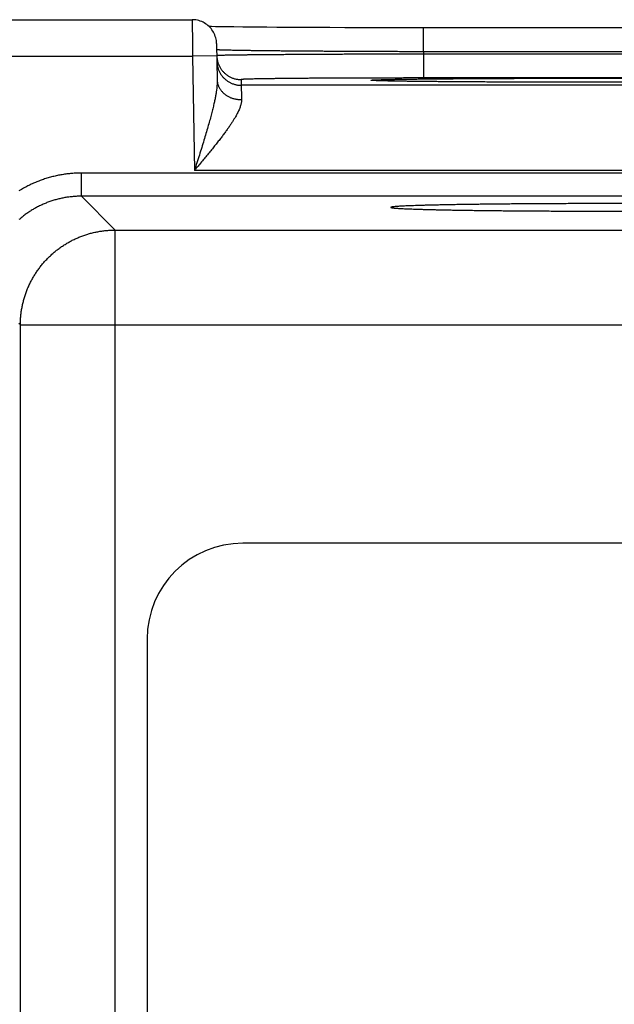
# Model space of a CAD drawing. Header units: inches. Extents: x 0 to 34, y 0 to 22.
# Tile 87 of 111: x 20.604 to 21.093, y 17.349 to 18.158. Entities that reach past the tile are written whole.
import ezdxf

# ---------------------------------------------------------------- set-up
doc = ezdxf.new("R2010")
doc.units = ezdxf.units.IN
doc.header["$LTSCALE"] = 1.87
doc.header["$MEASUREMENT"] = 0
doc.layers.get('0').update_dxf_attribs({"linetype": 'CONTINUOUS'})

msp = doc.modelspace()

# ---------------------------------------------------------------- linework, layer by layer
at = {"color": 7, "linetype": 'CONTINUOUS'}
for p, q in [((20.56701, 18.15794), (20.74585, 18.15794)), ((20.76157, 18.15227), (20.75977, 18.15231)), ((20.76503, 18.1522), (20.76157, 18.15227)), ((20.76916, 18.15213), (20.76503, 18.1522)), ((20.7741, 18.15206), (20.76916, 18.15213)), ((20.78013, 18.15198), (20.7741, 18.15206)), ((20.78756, 18.15189), (20.78013, 18.15198)), ((20.79657, 18.1518), (20.78756, 18.15189)), ((20.80721, 18.1517), (20.79657, 18.1518)), ((20.81542, 18.15164), (20.80721, 18.1517)), ((20.82488, 18.15158), (20.81542, 18.15164)), ((20.83564, 18.15152), (20.82488, 18.15158)), ((20.84715, 18.15146), (20.83564, 18.15152)), ((20.85904, 18.15141), (20.84715, 18.15146)), ((20.87132, 18.15136), (20.85904, 18.15141)), ((20.88391, 18.15133), (20.87132, 18.15136)), ((20.89674, 18.1513), (20.88391, 18.15133)), ((20.90978, 18.15128), (20.89674, 18.1513)), ((20.92295, 18.15127), (20.90978, 18.15128)), ((20.93594, 18.15127), (20.92295, 18.15127)), ((20.93594, 18.13161), (20.93594, 18.15127)), ((21.24316, 18.15127), (20.93594, 18.15127)), ((20.76585, 18.13829), (20.76637, 18.10854)), ((20.57634, 18.12794), (20.74603, 18.12794)), ((20.76603, 18.12829), (20.74603, 18.12794)), ((20.74603, 18.12794), (20.74767, 18.03405)), ((20.93594, 18.13161), (20.93598, 18.12969)), ((21.23674, 18.13161), (20.93594, 18.13161)), ((20.93598, 18.12969), (20.93598, 18.11004)), ((21.23671, 18.12969), (20.93598, 18.12969)), ((21.23671, 18.11004), (20.93598, 18.11004)), ((20.78602, 18.10873), (20.7861, 18.10405)), ((21.38658, 18.10405), (20.7861, 18.10405)), ((20.8949, 18.10797), (20.89487, 18.10797)), ((20.89523, 18.10794), (20.89506, 18.10795)), ((20.89547, 18.10793), (20.89523, 18.10794)), ((20.89578, 18.10791), (20.89547, 18.10793)), ((20.89615, 18.10789), (20.89578, 18.10791)), ((20.89661, 18.10787), (20.89615, 18.10789)), ((20.89745, 18.10783), (20.89661, 18.10787)), ((20.89847, 18.10779), (20.89745, 18.10783)), ((20.90019, 18.10773), (20.89847, 18.10779)), ((20.90241, 18.10767), (20.90019, 18.10773)), ((20.90521, 18.1076), (20.90241, 18.10767)), ((20.90868, 18.10752), (20.90521, 18.1076)), ((20.91293, 18.10744), (20.90868, 18.10752)), ((20.91826, 18.10735), (20.91293, 18.10744)), ((20.92316, 18.10728), (20.91826, 18.10735)), ((20.92901, 18.10721), (20.92316, 18.10728)), ((20.936, 18.10713), (20.92901, 18.10721)), ((20.94447, 18.10704), (20.936, 18.10713)), ((20.95503, 18.10695), (20.94447, 18.10704)), ((20.96354, 18.10688), (20.95503, 18.10695)), ((20.97343, 18.10682), (20.96354, 18.10688)), ((20.9846, 18.10675), (20.97343, 18.10682)), ((20.99624, 18.10669), (20.9846, 18.10675)), ((21.00831, 18.10664), (20.99624, 18.10669)), ((21.02078, 18.1066), (21.00831, 18.10664)), ((21.03356, 18.10656), (21.02078, 18.1066)), ((21.04658, 18.10654), (21.03356, 18.10656)), ((21.0598, 18.10652), (21.04658, 18.10654)), ((21.07316, 18.1065), (21.0598, 18.10652)), ((21.08634, 18.1065), (21.07316, 18.1065)), ((21.09964, 18.1065), (21.08634, 18.1065)), ((20.65466, 18.01288), (20.65466, 18.03188)), ((24.32503, 18.03188), (20.65466, 18.03188)), ((21.42501, 18.03405), (20.74767, 18.03405)), ((20.68247, 17.98506), (20.65466, 18.01288)), ((24.32503, 18.01288), (20.65466, 18.01288)), ((20.68247, 14.86235), (20.68247, 17.98506)), ((20.68247, 17.98506), (21.17121, 17.98506)), ((20.60449, 17.90708), (20.60334, 17.90822)), ((20.60449, 14.94034), (20.60449, 17.90708)), ((20.60449, 17.90708), (21.2492, 17.90708)), ((24.17325, 17.72772), (20.78743, 17.72772)), ((20.70869, 17.64898), (20.70869, 17.05843))]:
    msp.add_line(p, q, dxfattribs=at)
for points in [[(20.76585, 18.13829), (20.76579, 18.13951), (20.76566, 18.14072), (20.76546, 18.14192), (20.76518, 18.1431), (20.76483, 18.14426), (20.76441, 18.14541), (20.76392, 18.14652), (20.76337, 18.1476), (20.76275, 18.14865), (20.76207, 18.14966), (20.76132, 18.15062), (20.76052, 18.15154), (20.75967, 18.1524), (20.75877, 18.15322), (20.75781, 18.15397), (20.75682, 18.15467), (20.75578, 18.15531), (20.75471, 18.15588), (20.7536, 18.15638), (20.75247, 18.15682), (20.75131, 18.15719), (20.75013, 18.15748), (20.74893, 18.15771), (20.74772, 18.15786), (20.74651, 18.15793), (20.74585, 18.15794)], [(20.89506, 18.10795), (20.89494, 18.10796), (20.8949, 18.10797)]]:
    msp.add_lwpolyline(points, dxfattribs=at)
msp.add_arc((20.78743, 17.64898), 0.07874, 90, 180, dxfattribs=at)
for points, knots in [([(20.74585, 18.15794), (20.74585, 18.15794), (20.74585, 18.15784), (20.74585, 18.15779), (20.74586, 18.15754), (20.74586, 18.15727), (20.74586, 18.15688), (20.74586, 18.15641), (20.74587, 18.15586), (20.74587, 18.15523), (20.74587, 18.15451), (20.74588, 18.15372), (20.74588, 18.15285), (20.74589, 18.1519), (20.74589, 18.15089), (20.7459, 18.1498), (20.74591, 18.14865), (20.74592, 18.14744), (20.74592, 18.14617), (20.74593, 18.14485), (20.74594, 18.14348), (20.74595, 18.14206), (20.74595, 18.14059), (20.74596, 18.13909), (20.74597, 18.13756), (20.74598, 18.136), (20.74599, 18.13442), (20.746, 18.13282), (20.74601, 18.1312), (20.74602, 18.12957), (20.74603, 18.12849), (20.74603, 18.12794)], [0, 0, 0, 0, 0.000691, 0.004661, 0.011582, 0.021433, 0.034181, 0.049785, 0.068199, 0.08937, 0.113239, 0.139744, 0.168808, 0.200338, 0.234231, 0.270398, 0.308753, 0.349184, 0.391556, 0.435727, 0.481575, 0.528977, 0.577786, 0.627832, 0.678958, 0.731028, 0.783906, 0.837426, 0.891405, 0.945657, 1, 1, 1, 1]), ([(20.93594, 18.13161), (20.93392, 18.13162), (20.92987, 18.13163), (20.92382, 18.13164), (20.91777, 18.13166), (20.91175, 18.13168), (20.90576, 18.1317), (20.89981, 18.13172), (20.8939, 18.13174), (20.88805, 18.13177), (20.88226, 18.13179), (20.87654, 18.13182), (20.87089, 18.13185), (20.86533, 18.13188), (20.85986, 18.13191), (20.85449, 18.13194), (20.84922, 18.13198), (20.84406, 18.13201), (20.83902, 18.13205), (20.8341, 18.13208), (20.82931, 18.13212), (20.82466, 18.13216), (20.82015, 18.1322), (20.81579, 18.13224), (20.81158, 18.13229), (20.80753, 18.13233), (20.80364, 18.13237), (20.79992, 18.13242), (20.79637, 18.13246), (20.793, 18.13251), (20.78981, 18.13255), (20.78681, 18.1326), (20.784, 18.13265), (20.78138, 18.13269), (20.77896, 18.13274), (20.77674, 18.13279), (20.77472, 18.13284), (20.7729, 18.13289), (20.7713, 18.13293), (20.7699, 18.13298), (20.76872, 18.13303), (20.76774, 18.13308), (20.767, 18.13313), (20.76642, 18.13316), (20.76619, 18.13321), (20.76605, 18.13323)], [0, 0, 0, 0, 0.035719, 0.071398, 0.106986, 0.142438, 0.177708, 0.21275, 0.24752, 0.281976, 0.316073, 0.349763, 0.382999, 0.415742, 0.447957, 0.479602, 0.510632, 0.541005, 0.570687, 0.599644, 0.627837, 0.655229, 0.681783, 0.707467, 0.732251, 0.756105, 0.779002, 0.80091, 0.821799, 0.84164, 0.86041, 0.878088, 0.89465, 0.910071, 0.924333, 0.937419, 0.949313, 0.959999, 0.969461, 0.977687, 0.984668, 0.990395, 0.994861, 0.998063, 1, 1, 1, 1]), ([(20.76603, 18.12829), (20.76603, 18.12792), (20.76607, 18.12716), (20.7662, 18.126), (20.76639, 18.12482), (20.76666, 18.12365), (20.767, 18.12251), (20.76741, 18.12138), (20.76788, 18.12028), (20.76841, 18.11921), (20.76901, 18.11818), (20.76967, 18.11718), (20.77039, 18.11623), (20.77117, 18.11532), (20.77199, 18.11445), (20.77287, 18.11364), (20.7738, 18.11288), (20.77476, 18.11218), (20.77577, 18.11154), (20.77682, 18.11096), (20.77789, 18.11044), (20.779, 18.10999), (20.78013, 18.1096), (20.78128, 18.10929), (20.78245, 18.10904), (20.78364, 18.10886), (20.78483, 18.10875), (20.78562, 18.10873), (20.78602, 18.10873)], [0, 0, 0, 0, 0.035823, 0.074389, 0.112956, 0.151522, 0.190088, 0.228655, 0.267221, 0.305788, 0.344355, 0.382921, 0.421488, 0.460055, 0.498622, 0.537189, 0.575757, 0.614324, 0.652891, 0.691459, 0.730026, 0.768594, 0.807161, 0.845729, 0.884297, 0.922865, 0.961432, 1, 1, 1, 1]), ([(20.93598, 18.12969), (20.93395, 18.12968), (20.92991, 18.12967), (20.92385, 18.12966), (20.9178, 18.12965), (20.91179, 18.12963), (20.9058, 18.12961), (20.89985, 18.12959), (20.89395, 18.12957), (20.8881, 18.12955), (20.88231, 18.12953), (20.87659, 18.12951), (20.87094, 18.12948), (20.86538, 18.12946), (20.85991, 18.12943), (20.85454, 18.1294), (20.84927, 18.12938), (20.84412, 18.12935), (20.83908, 18.12932), (20.83416, 18.12929), (20.82937, 18.12926), (20.82472, 18.12923), (20.82021, 18.12919), (20.81585, 18.12916), (20.81164, 18.12913), (20.80759, 18.12909), (20.8037, 18.12906), (20.79999, 18.12902), (20.79644, 18.12899), (20.79307, 18.12895), (20.78988, 18.12892), (20.78688, 18.12888), (20.78407, 18.12885), (20.78145, 18.12881), (20.77903, 18.12877), (20.77681, 18.12874), (20.77479, 18.1287), (20.77298, 18.12867), (20.77137, 18.12863), (20.76998, 18.12859), (20.7688, 18.12856), (20.76782, 18.12853), (20.76708, 18.12848), (20.7665, 18.12847), (20.76628, 18.12841), (20.76613, 18.12841)], [0, 0, 0, 0, 0.035745, 0.071435, 0.107027, 0.142477, 0.177744, 0.212786, 0.247555, 0.282008, 0.316102, 0.349794, 0.383039, 0.415791, 0.448004, 0.479641, 0.510669, 0.541047, 0.570735, 0.599692, 0.627883, 0.655274, 0.681832, 0.707524, 0.732317, 0.756177, 0.779075, 0.80098, 0.821867, 0.841711, 0.860484, 0.878159, 0.894716, 0.910135, 0.924399, 0.937486, 0.949378, 0.960059, 0.969515, 0.977736, 0.984711, 0.99043, 0.994887, 0.998078, 1, 1, 1, 1]), ([(20.76611, 18.1237), (20.76611, 18.1233), (20.76615, 18.12251), (20.76628, 18.12132), (20.76648, 18.12014), (20.76675, 18.11897), (20.76708, 18.11783), (20.76749, 18.1167), (20.76796, 18.1156), (20.7685, 18.11454), (20.7691, 18.1135), (20.76976, 18.1125), (20.77047, 18.11155), (20.77125, 18.11064), (20.77208, 18.10978), (20.77295, 18.10896), (20.77388, 18.10821), (20.77485, 18.1075), (20.77585, 18.10686), (20.7769, 18.10628), (20.77798, 18.10576), (20.77908, 18.10531), (20.78021, 18.10492), (20.78137, 18.10461), (20.78254, 18.10436), (20.78372, 18.10418), (20.78491, 18.10407), (20.7857, 18.10405), (20.7861, 18.10405)], [0, 0, 0, 0, 0.038462, 0.076923, 0.115385, 0.153847, 0.192308, 0.23077, 0.269232, 0.307693, 0.346155, 0.384616, 0.423078, 0.461539, 0.500001, 0.538462, 0.576924, 0.615385, 0.653847, 0.692308, 0.73077, 0.769231, 0.807693, 0.846154, 0.884616, 0.923077, 0.961539, 1, 1, 1, 1]), ([(20.93598, 18.11004), (20.93415, 18.11004), (20.93049, 18.11004), (20.92502, 18.11003), (20.91957, 18.11003), (20.91413, 18.11002), (20.90873, 18.11002), (20.90337, 18.11001), (20.89805, 18.11), (20.89278, 18.10998), (20.88757, 18.10997), (20.88242, 18.10995), (20.87734, 18.10993), (20.87234, 18.10991), (20.86742, 18.10989), (20.8626, 18.10987), (20.85788, 18.10985), (20.85326, 18.10982), (20.84875, 18.10979), (20.84436, 18.10977), (20.84009, 18.10974), (20.83595, 18.1097), (20.83194, 18.10967), (20.82807, 18.10964), (20.82434, 18.1096), (20.82076, 18.10957), (20.81734, 18.10953), (20.81407, 18.10949), (20.81097, 18.10945), (20.80803, 18.10941), (20.80526, 18.10937), (20.80267, 18.10933), (20.80026, 18.10929), (20.79803, 18.10924), (20.79598, 18.1092), (20.79411, 18.10915), (20.79244, 18.10911), (20.79096, 18.10906), (20.78967, 18.10902), (20.78858, 18.10897), (20.78768, 18.10893), (20.787, 18.10888), (20.78646, 18.10884), (20.78622, 18.10878), (20.78602, 18.10877), (20.78602, 18.10873)], [0, 0, 0, 0, 0.036563, 0.073065, 0.109457, 0.14569, 0.181718, 0.217497, 0.252983, 0.288135, 0.322908, 0.357259, 0.391136, 0.424487, 0.457263, 0.489424, 0.520931, 0.551745, 0.581824, 0.611127, 0.639615, 0.667249, 0.693993, 0.719813, 0.744675, 0.768543, 0.791383, 0.813168, 0.833871, 0.853463, 0.871916, 0.889203, 0.905305, 0.920206, 0.933882, 0.946312, 0.957475, 0.967357, 0.97595, 0.983243, 0.989228, 0.993893, 0.997237, 0.99926, 1, 1, 1, 1]), ([(20.89486, 18.10794), (20.89475, 18.10794), (20.89436, 18.10796), (20.89379, 18.108), (20.89316, 18.10807), (20.89287, 18.10809), (20.89257, 18.10819), (20.89287, 18.10829), (20.89316, 18.10831), (20.89379, 18.10838), (20.89459, 18.10843), (20.89566, 18.10849), (20.89695, 18.10855), (20.89847, 18.1086), (20.90022, 18.10866), (20.90219, 18.10872), (20.90439, 18.10877), (20.90681, 18.10883), (20.90946, 18.10888), (20.91231, 18.10893), (20.91538, 18.10899), (20.91866, 18.10904), (20.92214, 18.10909), (20.92582, 18.10914), (20.92969, 18.10919), (20.93376, 18.10923), (20.93801, 18.10928), (20.94245, 18.10932), (20.94706, 18.10937), (20.95184, 18.10941), (20.95678, 18.10945), (20.96188, 18.10949), (20.96713, 18.10952), (20.97253, 18.10956), (20.97806, 18.10959), (20.98373, 18.10962), (20.98952, 18.10966), (20.99543, 18.10968), (21.00146, 18.10971), (21.00758, 18.10974), (21.01381, 18.10976), (21.02012, 18.10978), (21.02651, 18.1098), (21.03297, 18.10982), (21.03949, 18.10983), (21.04607, 18.10984), (21.05271, 18.10986), (21.05938, 18.10986), (21.06609, 18.10987), (21.07283, 18.10988), (21.07958, 18.10988), (21.08409, 18.10988), (21.08634, 18.10988)], [0, 0, 0, 0, 0.001767, 0.005982, 0.009003, 0.010831, 0.011503, 0.012176, 0.014005, 0.017025, 0.021241, 0.026648, 0.033237, 0.041002, 0.049934, 0.060024, 0.071259, 0.083626, 0.097108, 0.111688, 0.127351, 0.144077, 0.161847, 0.180637, 0.200424, 0.221184, 0.242894, 0.265526, 0.289055, 0.31345, 0.33868, 0.364714, 0.391522, 0.419071, 0.447328, 0.476255, 0.505819, 0.535986, 0.566724, 0.597995, 0.629759, 0.661974, 0.694595, 0.727577, 0.760876, 0.794463, 0.828309, 0.862381, 0.896636, 0.931023, 0.965494, 1, 1, 1, 1]), ([(21.08634, 18.10988), (21.0886, 18.10988), (21.09311, 18.10988), (21.09986, 18.10988), (21.1066, 18.10987), (21.11331, 18.10986), (21.11999, 18.10986), (21.12662, 18.10984), (21.1332, 18.10983), (21.13972, 18.10982), (21.14618, 18.1098), (21.15257, 18.10978), (21.15889, 18.10976), (21.16511, 18.10974), (21.17123, 18.10971), (21.17726, 18.10968), (21.18317, 18.10966), (21.18896, 18.10962), (21.19463, 18.10959), (21.20016, 18.10956), (21.20556, 18.10952), (21.21081, 18.10949), (21.21591, 18.10945), (21.22085, 18.10941), (21.22563, 18.10937), (21.23024, 18.10932), (21.23467, 18.10928), (21.23893, 18.10923), (21.24299, 18.10919), (21.24687, 18.10914), (21.25055, 18.10909), (21.25403, 18.10904), (21.25731, 18.10899), (21.26037, 18.10893), (21.26323, 18.10888), (21.26587, 18.10883), (21.26829, 18.10877), (21.27049, 18.10872), (21.27247, 18.10866), (21.27422, 18.1086), (21.27574, 18.10855), (21.27702, 18.10849), (21.27809, 18.10843), (21.2789, 18.10838), (21.27952, 18.10831), (21.27981, 18.10829), (21.28011, 18.10819), (21.27981, 18.10809), (21.27952, 18.10807), (21.2789, 18.108), (21.27832, 18.10796), (21.27794, 18.10794), (21.27782, 18.10794)], [0, 0, 0, 0, 0.034542, 0.069031, 0.103424, 0.137677, 0.171746, 0.205592, 0.239181, 0.272481, 0.305461, 0.338078, 0.37029, 0.402054, 0.433327, 0.464067, 0.494236, 0.523801, 0.552727, 0.580982, 0.608531, 0.635339, 0.661373, 0.686602, 0.710995, 0.734523, 0.757155, 0.778865, 0.799624, 0.819409, 0.838197, 0.855965, 0.872691, 0.888353, 0.902931, 0.91641, 0.928775, 0.940009, 0.950099, 0.95903, 0.966793, 0.97338, 0.978785, 0.983001, 0.986022, 0.98785, 0.988522, 0.989195, 0.991024, 0.994044, 0.998261, 1, 1, 1, 1]), ([(20.76637, 18.10854), (20.76638, 18.10795), (20.76637, 18.10671), (20.76628, 18.10475), (20.76609, 18.10257), (20.7658, 18.10016), (20.7654, 18.09748), (20.76487, 18.09451), (20.76422, 18.09124), (20.76342, 18.08765), (20.76247, 18.08371), (20.76137, 18.07941), (20.76011, 18.07476), (20.75869, 18.06975), (20.75713, 18.06441), (20.75542, 18.05875), (20.7536, 18.05283), (20.75167, 18.04669), (20.74969, 18.04041), (20.74834, 18.03618), (20.74767, 18.03405)], [0, 0, 0, 0, 0.022884, 0.048266, 0.076504, 0.107952, 0.142988, 0.181957, 0.225166, 0.272912, 0.32545, 0.382981, 0.445586, 0.513225, 0.585692, 0.6626, 0.74338, 0.827177, 0.913025, 1, 1, 1, 1]), ([(20.76637, 18.10854), (20.76638, 18.1082), (20.76641, 18.10754), (20.76654, 18.10655), (20.76673, 18.10557), (20.767, 18.1046), (20.76733, 18.10364), (20.76774, 18.10271), (20.76821, 18.10179), (20.76875, 18.10091), (20.76934, 18.10005), (20.77, 18.09922), (20.77072, 18.09843), (20.7715, 18.09767), (20.77233, 18.09695), (20.7732, 18.09628), (20.77413, 18.09566), (20.7751, 18.09508), (20.77611, 18.09454), (20.77715, 18.09407), (20.77823, 18.09364), (20.77934, 18.09327), (20.78047, 18.09295), (20.78162, 18.09269), (20.7828, 18.09249), (20.78398, 18.09235), (20.78517, 18.09227), (20.78597, 18.09225), (20.78637, 18.09226)], [0, 0, 0, 0, 0.034885, 0.069825, 0.104875, 0.140088, 0.175513, 0.211196, 0.247177, 0.283491, 0.32017, 0.357237, 0.39471, 0.4326, 0.470912, 0.509646, 0.548795, 0.588346, 0.628282, 0.66858, 0.709212, 0.750149, 0.791354, 0.83279, 0.874416, 0.916189, 0.958066, 1, 1, 1, 1]), ([(20.7861, 18.10405), (20.7861, 18.10402), (20.78611, 18.10391), (20.78611, 18.10367), (20.78612, 18.1033), (20.78613, 18.10278), (20.78615, 18.10213), (20.78616, 18.10135), (20.78618, 18.10043), (20.78621, 18.09938), (20.78623, 18.09819), (20.78626, 18.09689), (20.7863, 18.09545), (20.78633, 18.09389), (20.78635, 18.09282), (20.78637, 18.09226)], [0, 0, 0, 0, 0.008221, 0.028243, 0.060025, 0.103511, 0.158627, 0.22527, 0.303301, 0.392555, 0.49284, 0.603947, 0.725669, 0.857773, 1, 1, 1, 1]), ([(21.08634, 18.1065), (21.08408, 18.1065), (21.07957, 18.1065), (21.07282, 18.1065), (21.06608, 18.10651), (21.05937, 18.10652), (21.0527, 18.10653), (21.04606, 18.10654), (21.03948, 18.10655), (21.03296, 18.10657), (21.0265, 18.10658), (21.02011, 18.1066), (21.0138, 18.10662), (21.00757, 18.10665), (21.00145, 18.10667), (20.99543, 18.1067), (20.98952, 18.10673), (20.98372, 18.10676), (20.97806, 18.10679), (20.97252, 18.10682), (20.96712, 18.10686), (20.96187, 18.10689), (20.95677, 18.10693), (20.95183, 18.10697), (20.94705, 18.10702), (20.94244, 18.10706), (20.93801, 18.1071), (20.93376, 18.10715), (20.92969, 18.1072), (20.92581, 18.10724), (20.92213, 18.10729), (20.91865, 18.10734), (20.91538, 18.1074), (20.91231, 18.10745), (20.90945, 18.1075), (20.90681, 18.10755), (20.90439, 18.10761), (20.90219, 18.10767), (20.90021, 18.10772), (20.89847, 18.10778), (20.89694, 18.10783), (20.89577, 18.10789), (20.8951, 18.10792), (20.89486, 18.10794)], [0, 0, 0, 0, 0.035354, 0.070654, 0.105856, 0.140915, 0.175786, 0.210428, 0.244806, 0.27889, 0.312646, 0.34603, 0.379, 0.411511, 0.44352, 0.474982, 0.505861, 0.536121, 0.565728, 0.594648, 0.622844, 0.650283, 0.676929, 0.702752, 0.727719, 0.7518, 0.774965, 0.797185, 0.818433, 0.838683, 0.857913, 0.876098, 0.893218, 0.909248, 0.924169, 0.937966, 0.950621, 0.96212, 0.972447, 0.981588, 0.989534, 0.996276, 1, 1, 1, 1]), ([(21.27782, 18.10794), (21.27758, 18.10792), (21.27691, 18.10789), (21.27574, 18.10783), (21.27422, 18.10778), (21.27247, 18.10772), (21.27049, 18.10767), (21.26829, 18.10761), (21.26587, 18.10755), (21.26323, 18.1075), (21.26037, 18.10745), (21.2573, 18.1074), (21.25403, 18.10734), (21.25055, 18.10729), (21.24686, 18.10724), (21.24299, 18.1072), (21.23892, 18.10715), (21.23467, 18.1071), (21.23023, 18.10706), (21.22562, 18.10702), (21.22085, 18.10697), (21.2159, 18.10693), (21.2108, 18.10689), (21.20555, 18.10686), (21.20015, 18.10682), (21.19462, 18.10679), (21.18895, 18.10676), (21.18316, 18.10673), (21.17725, 18.1067), (21.17123, 18.10667), (21.1651, 18.10665), (21.15888, 18.10662), (21.15257, 18.1066), (21.14618, 18.10658), (21.13971, 18.10657), (21.13319, 18.10655), (21.12661, 18.10654), (21.11998, 18.10653), (21.1133, 18.10652), (21.10659, 18.10651), (21.09985, 18.1065), (21.0931, 18.1065), (21.0886, 18.1065), (21.08634, 18.1065)], [0, 0, 0, 0, 0.003753, 0.010498, 0.018445, 0.027587, 0.037914, 0.049414, 0.062072, 0.075871, 0.090794, 0.106825, 0.123945, 0.142132, 0.161365, 0.181618, 0.202866, 0.225086, 0.248251, 0.272333, 0.297302, 0.323125, 0.349771, 0.37721, 0.405407, 0.434329, 0.463937, 0.494196, 0.525072, 0.556533, 0.58854, 0.621052, 0.654024, 0.687412, 0.721169, 0.755252, 0.789629, 0.824271, 0.859145, 0.894205, 0.929401, 0.964683, 1, 1, 1, 1]), ([(20.78637, 18.09226), (20.78637, 18.09193), (20.78636, 18.09126), (20.78625, 18.09022), (20.78606, 18.08911), (20.78577, 18.08793), (20.78539, 18.08666), (20.78491, 18.08531), (20.78432, 18.08387), (20.78361, 18.08232), (20.78278, 18.08067), (20.78183, 18.07891), (20.78074, 18.07702), (20.77951, 18.07502), (20.77813, 18.07288), (20.7766, 18.07062), (20.77493, 18.06821), (20.77309, 18.06567), (20.7711, 18.063), (20.76896, 18.06019), (20.76668, 18.05725), (20.76425, 18.05419), (20.7617, 18.05102), (20.75903, 18.04775), (20.75628, 18.0444), (20.75345, 18.04099), (20.75057, 18.03753), (20.74864, 18.03521), (20.74767, 18.03405)], [0, 0, 0, 0, 0.013767, 0.02849, 0.044343, 0.061496, 0.080115, 0.100365, 0.122402, 0.146375, 0.172446, 0.200769, 0.231483, 0.26472, 0.300604, 0.339231, 0.380672, 0.424982, 0.472158, 0.522156, 0.574897, 0.630217, 0.687914, 0.747698, 0.80919, 0.871994, 0.935726, 1, 1, 1, 1]), ([(20.65466, 18.03188), (20.65334, 18.03188), (20.65069, 18.03182), (20.64674, 18.03158), (20.64279, 18.03118), (20.63885, 18.03061), (20.63495, 18.02988), (20.63108, 18.029), (20.62725, 18.02795), (20.62346, 18.02675), (20.61973, 18.0254), (20.61605, 18.0239), (20.61244, 18.02224), (20.60891, 18.02044), (20.60588, 18.01874), (20.60403, 18.01763), (20.60333, 18.01719)], [0, 0, 0, 0, 0.073194, 0.146512, 0.219916, 0.293368, 0.366827, 0.440259, 0.51366, 0.58705, 0.660445, 0.733848, 0.807249, 0.880636, 0.954005, 1, 1, 1, 1]), ([(20.65466, 18.01288), (20.65352, 18.01288), (20.65125, 18.01283), (20.64785, 18.01261), (20.64447, 18.01224), (20.6411, 18.01172), (20.63776, 18.01106), (20.63446, 18.01025), (20.63119, 18.0093), (20.62796, 18.0082), (20.62479, 18.00697), (20.62167, 18.0056), (20.61862, 18.00409), (20.61563, 18.00245), (20.61272, 18.00069), (20.6099, 17.99879), (20.60715, 17.99678), (20.60498, 17.99504), (20.60372, 17.99396), (20.60333, 17.99362)], [0, 0, 0, 0, 0.060766, 0.121537, 0.182311, 0.243086, 0.30386, 0.36463, 0.425397, 0.486162, 0.546924, 0.607684, 0.668445, 0.729205, 0.789961, 0.850705, 0.911433, 0.972142, 1, 1, 1, 1]), ([(21.08634, 18.0068), (21.08423, 18.0068), (21.08002, 18.0068), (21.07371, 18.0068), (21.06742, 18.00679), (21.06114, 18.00677), (21.05491, 18.00676), (21.04871, 18.00673), (21.04256, 18.00671), (21.03646, 18.00668), (21.03043, 18.00665), (21.02447, 18.00661), (21.01859, 18.00657), (21.01279, 18.00653), (21.00709, 18.00648), (21.00149, 18.00643), (20.996, 18.00637), (20.99062, 18.00632), (20.98536, 18.00625), (20.98024, 18.00619), (20.97524, 18.00612), (20.97039, 18.00605), (20.96569, 18.00598), (20.96114, 18.0059), (20.95675, 18.00582), (20.95253, 18.00574), (20.94848, 18.00566), (20.9446, 18.00557), (20.9409, 18.00548), (20.93739, 18.00539), (20.93407, 18.00529), (20.93094, 18.0052), (20.92801, 18.0051), (20.92528, 18.005), (20.92276, 18.0049), (20.92044, 18.0048), (20.91834, 18.0047), (20.91645, 18.00459), (20.91478, 18.00449), (20.91332, 18.00438), (20.91209, 18.00427), (20.91107, 18.00416), (20.91029, 18.00407), (20.90971, 18.00394), (20.90939, 18.00388), (20.9092, 18.00375), (20.9092, 18.00371)], [0, 0, 0, 0, 0.035661, 0.071285, 0.106806, 0.1422, 0.177414, 0.212392, 0.24711, 0.281511, 0.315546, 0.349191, 0.382383, 0.415088, 0.447273, 0.478877, 0.509878, 0.540232, 0.569889, 0.598829, 0.627005, 0.654376, 0.680923, 0.706596, 0.73137, 0.755218, 0.778096, 0.799989, 0.820864, 0.840687, 0.859447, 0.87711, 0.893653, 0.909064, 0.923314, 0.936389, 0.948275, 0.958951, 0.968409, 0.976638, 0.983624, 0.989365, 0.993854, 0.997094, 0.999102, 1, 1, 1, 1]), ([(20.9092, 18.00371), (20.9092, 18.00367), (20.90939, 18.00354), (20.90971, 18.00348), (20.91029, 18.00336), (20.91107, 18.00326), (20.91209, 18.00315), (20.91332, 18.00305), (20.91478, 18.00294), (20.91645, 18.00284), (20.91834, 18.00273), (20.92044, 18.00263), (20.92276, 18.00252), (20.92528, 18.00242), (20.92801, 18.00232), (20.93094, 18.00223), (20.93407, 18.00213), (20.93739, 18.00204), (20.9409, 18.00195), (20.9446, 18.00186), (20.94848, 18.00177), (20.95253, 18.00169), (20.95675, 18.0016), (20.96114, 18.00152), (20.96569, 18.00145), (20.97039, 18.00137), (20.97524, 18.0013), (20.98024, 18.00124), (20.98536, 18.00117), (20.99062, 18.00111), (20.996, 18.00105), (21.00149, 18.001), (21.00709, 18.00095), (21.01279, 18.0009), (21.01859, 18.00086), (21.02447, 18.00081), (21.03043, 18.00078), (21.03646, 18.00075), (21.04256, 18.00072), (21.04871, 18.00069), (21.05491, 18.00067), (21.06114, 18.00065), (21.06742, 18.00064), (21.07371, 18.00063), (21.08002, 18.00062), (21.08423, 18.00062), (21.08634, 18.00062)], [0, 0, 0, 0, 0.000884, 0.002892, 0.006132, 0.010621, 0.016362, 0.023348, 0.031577, 0.041036, 0.051712, 0.063598, 0.076673, 0.090923, 0.106334, 0.122878, 0.140541, 0.159301, 0.179124, 0.2, 0.221893, 0.244771, 0.26862, 0.293394, 0.319068, 0.345615, 0.372986, 0.401162, 0.430103, 0.45976, 0.490115, 0.521116, 0.552721, 0.584906, 0.617612, 0.650804, 0.68445, 0.718485, 0.752887, 0.787605, 0.822583, 0.857798, 0.893192, 0.928714, 0.964338, 1, 1, 1, 1]), ([(21.19234, 18.00619), (21.19063, 18.00621), (21.18717, 18.00626), (21.18192, 18.00632), (21.17655, 18.00637), (21.17106, 18.00643), (21.16547, 18.00648), (21.15977, 18.00653), (21.15399, 18.00657), (21.14811, 18.00661), (21.14216, 18.00665), (21.13614, 18.00668), (21.13005, 18.00671), (21.12391, 18.00674), (21.11772, 18.00676), (21.1115, 18.00677), (21.10523, 18.00679), (21.09895, 18.0068), (21.09265, 18.0068), (21.08844, 18.0068), (21.08634, 18.0068)], [0, 0, 0, 0, 0.048347, 0.097906, 0.148601, 0.200387, 0.253177, 0.306925, 0.361543, 0.41698, 0.473151, 0.529992, 0.587433, 0.645389, 0.703806, 0.762587, 0.821681, 0.88099, 0.94046, 1, 1, 1, 1]), ([(21.08634, 18.00062), (21.08845, 18.00062), (21.09266, 18.00062), (21.09897, 18.00063), (21.10526, 18.00064), (21.11153, 18.00065), (21.11776, 18.00067), (21.12396, 18.00069), (21.13011, 18.00072), (21.1362, 18.00075), (21.14223, 18.00078), (21.14818, 18.00081), (21.15406, 18.00085), (21.15986, 18.0009), (21.16556, 18.00095), (21.17115, 18.001), (21.17665, 18.00105), (21.18202, 18.00111), (21.18557, 18.00115), (21.18732, 18.00117)], [0, 0, 0, 0, 0.062575, 0.125073, 0.187407, 0.24951, 0.311286, 0.372676, 0.433582, 0.493947, 0.553672, 0.612705, 0.670947, 0.728346, 0.784809, 0.840282, 0.89468, 0.947944, 1, 1, 1, 1]), ([(20.60449, 17.90708), (20.60449, 17.90821), (20.60454, 17.91047), (20.60476, 17.91387), (20.60513, 17.91725), (20.60565, 17.92061), (20.60631, 17.92395), (20.60712, 17.92725), (20.60807, 17.93052), (20.60917, 17.93374), (20.6104, 17.93692), (20.61177, 17.94003), (20.61328, 17.94308), (20.61492, 17.94607), (20.61668, 17.94898), (20.61857, 17.95181), (20.62059, 17.95455), (20.62272, 17.95721), (20.62496, 17.95977), (20.62731, 17.96223), (20.62977, 17.96458), (20.63233, 17.96682), (20.63499, 17.96896), (20.63773, 17.97097), (20.64056, 17.97286), (20.64347, 17.97463), (20.64645, 17.97626), (20.64951, 17.97777), (20.65262, 17.97914), (20.65579, 17.98038), (20.65902, 17.98147), (20.66228, 17.98242), (20.66559, 17.98323), (20.66893, 17.9839), (20.67229, 17.98442), (20.67567, 17.98479), (20.67907, 17.98501), (20.68134, 17.98506), (20.68247, 17.98506)], [0, 0, 0, 0, 0.027745, 0.055494, 0.083252, 0.111022, 0.138802, 0.166585, 0.194365, 0.222143, 0.249922, 0.277701, 0.305482, 0.333265, 0.361045, 0.388826, 0.416608, 0.444389, 0.472171, 0.499953, 0.527735, 0.555516, 0.583298, 0.61108, 0.638861, 0.666643, 0.694424, 0.722205, 0.749986, 0.777767, 0.805547, 0.833327, 0.861107, 0.888886, 0.916665, 0.944444, 0.972222, 1, 1, 1, 1])]:
    msp.add_open_spline(points, degree=3, knots=knots, dxfattribs=at)
for points in [[(20.76605, 18.13323), (20.766, 18.13323), (20.76594, 18.13323), (20.76594, 18.13327)], [(20.76613, 18.12841), (20.76608, 18.12841), (20.76602, 18.12842), (20.76602, 18.12838)], [(20.76602, 18.12838), (20.76602, 18.12835), (20.76603, 18.12832), (20.76603, 18.12829)]]:
    msp.add_open_spline(points, degree=3, dxfattribs=at)

doc.saveas('drawing.dxf')
